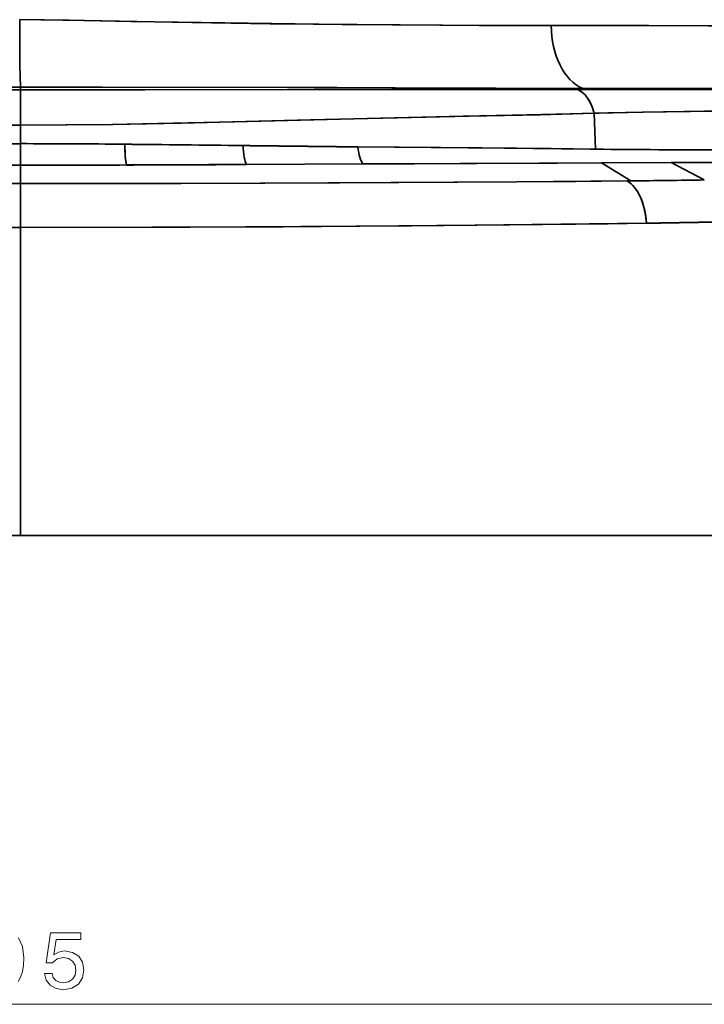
# Model space of a CAD drawing. Extents: x 405 to 1730, y 1 to 1667.
# Tile 13 of 26: x 596 to 681, y 924 to 1046. Entities that reach past the tile are written whole.
import ezdxf

# ---------------------------------------------------------------- set-up
doc = ezdxf.new("R2010")
doc.units = 0

msp = doc.modelspace()

# ---------------------------------------------------------------- linework, layer by layer
at = {"color": 7, "lineweight": 35, "ltscale": 0.008423}
msp.add_line((596.5, 1037.61), (596.5, 1037.27), dxfattribs=at)
msp.add_line((596.5, 1037.61), (596.5, 1037.27), dxfattribs=at)
msp.add_line((596.5, 1037.61), (596.5, 1037.27), dxfattribs=at)
msp.add_line((596.5, 1037.61), (596.5, 1037.27), dxfattribs=at)
at = {"color": 7, "lineweight": 35, "ltscale": 0.005537}
msp.add_line((666, 1037.44), (666.19, 1037.33), dxfattribs=at)
msp.add_line((666, 1037.44), (666.19, 1037.33), dxfattribs=at)
msp.add_line((666, 1037.44), (666.19, 1037.33), dxfattribs=at)
msp.add_line((666, 1037.44), (666.19, 1037.33), dxfattribs=at)
at = {"color": 7, "lineweight": 35, "ltscale": 0.049707}
msp.add_line((594.51, 1037.27), (596.5, 1037.27), dxfattribs=at)
msp.add_line((594.51, 1037.27), (596.5, 1037.27), dxfattribs=at)
msp.add_line((594.51, 1037.27), (596.5, 1037.27), dxfattribs=at)
msp.add_line((594.51, 1037.27), (596.5, 1037.27), dxfattribs=at)
at = {"color": 7, "lineweight": 35, "ltscale": 0.109503}
for p, q in [((596.5, 1037.27), (596.5, 1032.89)), ((596.5, 1032.89), (596.5, 1037.27)), ((596.5, 1037.27), (596.5, 1032.89)), ((596.5, 1032.89), (596.5, 1037.27))]:
    msp.add_line(p, q, dxfattribs=at)
at = {"color": 7, "lineweight": 35, "ltscale": 0.020837}
msp.add_line((665.36, 1037.33), (666.19, 1037.33), dxfattribs=at)
msp.add_line((665.36, 1037.33), (666.19, 1037.33), dxfattribs=at)
at = {"color": 7, "lineweight": 35, "ltscale": 0.02084}
msp.add_line((666.19, 1037.33), (665.36, 1037.33), dxfattribs=at)
msp.add_line((666.19, 1037.33), (665.36, 1037.33), dxfattribs=at)
at = {"color": 7, "lineweight": 35, "ltscale": 0.111324}
msp.add_line((667.42, 1034.38), (667.57, 1029.93), dxfattribs=at)
msp.add_line((667.42, 1034.38), (667.57, 1029.93), dxfattribs=at)
msp.add_line((667.42, 1034.38), (667.57, 1029.93), dxfattribs=at)
msp.add_line((667.42, 1034.38), (667.57, 1029.93), dxfattribs=at)
at = {"color": 7, "lineweight": 35, "ltscale": 0.049338}
msp.add_line((594.53, 1032.89), (596.5, 1032.89), dxfattribs=at)
msp.add_line((594.53, 1032.89), (596.5, 1032.89), dxfattribs=at)
msp.add_line((594.53, 1032.89), (596.5, 1032.89), dxfattribs=at)
msp.add_line((594.53, 1032.89), (596.5, 1032.89), dxfattribs=at)
at = {"color": 7, "lineweight": 35, "ltscale": 0.056989}
msp.add_line((596.5, 1032.89), (596.5, 1030.61), dxfattribs=at)
msp.add_line((596.5, 1032.89), (596.5, 1030.61), dxfattribs=at)
msp.add_line((596.5, 1032.89), (596.5, 1030.61), dxfattribs=at)
msp.add_line((596.5, 1032.89), (596.5, 1030.61), dxfattribs=at)
at = {"color": 7, "lineweight": 35, "ltscale": 0.0494}
msp.add_line((594.52, 1030.61), (596.5, 1030.61), dxfattribs=at)
msp.add_line((594.52, 1030.61), (596.5, 1030.61), dxfattribs=at)
msp.add_line((594.52, 1030.61), (596.5, 1030.61), dxfattribs=at)
msp.add_line((594.52, 1030.61), (596.5, 1030.61), dxfattribs=at)
at = {"color": 7, "lineweight": 35, "ltscale": 0.066537}
for p, q in [((596.5, 1027.95), (596.5, 1030.61)), ((596.5, 1030.61), (596.5, 1027.95)), ((596.5, 1027.95), (596.5, 1030.61)), ((596.5, 1030.61), (596.5, 1027.95))]:
    msp.add_line(p, q, dxfattribs=at)
at = {"color": 7, "lineweight": 35, "ltscale": 0.05}
for p, q in [((594.5, 1027.95), (596.5, 1027.95)), ((594.5, 1027.95), (596.5, 1027.95)), ((594.5, 1027.95), (596.5, 1027.95)), ((594.5, 1027.95), (596.5, 1027.95)), ((594.5, 1025.68), (596.5, 1025.68)), ((594.5, 1025.68), (596.5, 1025.68)), ((594.5, 1025.68), (596.5, 1025.68)), ((594.5, 1025.68), (596.5, 1025.68))]:
    msp.add_line(p, q, dxfattribs=at)
at = {"color": 7, "lineweight": 35, "ltscale": 0.056766}
for p, q in [((596.5, 1025.68), (596.5, 1027.95)), ((596.5, 1027.95), (596.5, 1025.68)), ((596.5, 1025.68), (596.5, 1027.95)), ((596.5, 1027.95), (596.5, 1025.68))]:
    msp.add_line(p, q, dxfattribs=at)
at = {"color": 7, "lineweight": 35, "ltscale": 0.361039}
for p, q in [((638.86, 1028.11), (624.42, 1028.04)), ((624.42, 1028.04), (638.86, 1028.11)), ((638.86, 1028.11), (624.42, 1028.04)), ((624.42, 1028.04), (638.86, 1028.11))]:
    msp.add_line(p, q, dxfattribs=at)
at = {"color": 7, "lineweight": 35, "ltscale": 0.215076}
msp.add_line((676.93, 1028.27), (668.33, 1028.23), dxfattribs=at)
msp.add_line((676.93, 1028.27), (668.33, 1028.23), dxfattribs=at)
at = {"color": 7, "lineweight": 35, "ltscale": 0.215078}
msp.add_line((668.33, 1028.23), (676.93, 1028.27), dxfattribs=at)
msp.add_line((668.33, 1028.23), (676.93, 1028.27), dxfattribs=at)
at = {"color": 7, "lineweight": 35, "ltscale": 0.105864}
msp.add_line((668.33, 1028.23), (671.93, 1026.01), dxfattribs=at)
msp.add_line((668.33, 1028.23), (671.93, 1026.01), dxfattribs=at)
msp.add_line((668.33, 1028.23), (671.93, 1026.01), dxfattribs=at)
msp.add_line((668.33, 1028.23), (671.93, 1026.01), dxfattribs=at)
at = {"color": 7, "lineweight": 35, "ltscale": 0.130134}
for p, q in [((682.14, 1028.29), (676.93, 1028.27)), ((676.93, 1028.27), (682.14, 1028.29)), ((682.14, 1028.29), (676.93, 1028.27)), ((676.93, 1028.27), (682.14, 1028.29))]:
    msp.add_line(p, q, dxfattribs=at)
at = {"color": 7, "lineweight": 35, "ltscale": 0.115461}
msp.add_line((681.02, 1026.13), (676.93, 1028.27), dxfattribs=at)
msp.add_line((681.02, 1026.13), (676.93, 1028.27), dxfattribs=at)
msp.add_line((681.02, 1026.13), (676.93, 1028.27), dxfattribs=at)
msp.add_line((681.02, 1026.13), (676.93, 1028.27), dxfattribs=at)
at = {"color": 7, "lineweight": 35, "ltscale": 0.135489}
for p, q in [((596.5, 1020.26), (596.5, 1025.68)), ((596.5, 1025.68), (596.5, 1020.26)), ((596.5, 1020.26), (596.5, 1025.68)), ((596.5, 1025.68), (596.5, 1020.26))]:
    msp.add_line(p, q, dxfattribs=at)
at = {"color": 7, "lineweight": 35, "ltscale": 0.010662}
msp.add_line((671.51, 1026.01), (671.93, 1026.01), dxfattribs=at)
msp.add_line((671.51, 1026.01), (671.93, 1026.01), dxfattribs=at)
at = {"color": 7, "lineweight": 35, "ltscale": 0.010644}
msp.add_line((671.51, 1026.01), (671.93, 1026.01), dxfattribs=at)
msp.add_line((671.51, 1026.01), (671.93, 1026.01), dxfattribs=at)
at = {"color": 7, "lineweight": 35, "ltscale": 0.048857}
msp.add_line((594.55, 1020.26), (596.5, 1020.26), dxfattribs=at)
msp.add_line((594.55, 1020.26), (596.5, 1020.26), dxfattribs=at)
msp.add_line((594.55, 1020.26), (596.5, 1020.26), dxfattribs=at)
msp.add_line((594.55, 1020.26), (596.5, 1020.26), dxfattribs=at)
at = {"color": 7, "lineweight": 35}
for p, q in [((596.5, 1020.26), (596.5, 982.15)), ((596.5, 1020.26), (596.5, 982.15)), ((596.5, 1020.26), (596.5, 982.15)), ((596.5, 1020.26), (596.5, 982.15)), ((672.62, 982.15), (596.5, 982.15)), ((596.5, 982.15), (672.62, 982.15)), ((672.62, 982.15), (596.5, 982.15))]:
    msp.add_line(p, q, dxfattribs=at)
at = {"color": 7, "lineweight": 35, "ltscale": 0.048938}
msp.add_line((594.54, 982.15), (596.5, 982.15), dxfattribs=at)
msp.add_line((594.54, 982.15), (596.5, 982.15), dxfattribs=at)
msp.add_line((594.54, 982.15), (596.5, 982.15), dxfattribs=at)
at = {"color": 7, "lineweight": 35, "ltscale": 0.243402}
for p, q in [((682.35, 982.15), (672.62, 982.15)), ((672.62, 982.15), (682.35, 982.15)), ((682.35, 982.15), (672.62, 982.15))]:
    msp.add_line(p, q, dxfattribs=at)
at = {"color": 7, "lineweight": 13}
msp.add_line((447, 924.19), (742, 924.19), dxfattribs=at)
at = {"color": 7, "lineweight": 35}
for points in [[(596.41, 1045.95), (596.44, 1040.29), (596.5, 1037.61)], [(596.41, 1045.95), (602.48, 1045.88), (610.2, 1045.72), (636.26, 1045.35), (648.68, 1045.25), (662.11, 1045.21)], [(596.41, 1045.95), (596.44, 1040.28), (596.5, 1037.61)], [(596.41, 1045.95), (604.37, 1045.84), (615.26, 1045.62), (627.35, 1045.44), (643.42, 1045.29), (653.2, 1045.22), (662.11, 1045.21)], [(596.41, 1045.95), (596.44, 1040.29), (596.5, 1037.61)], [(596.41, 1045.95), (602.48, 1045.88), (610.2, 1045.72), (636.26, 1045.35), (648.68, 1045.25), (662.11, 1045.21)], [(596.41, 1045.95), (596.44, 1040.28), (596.5, 1037.61)], [(596.41, 1045.95), (604.37, 1045.84), (615.26, 1045.62), (627.35, 1045.44), (643.42, 1045.29), (653.2, 1045.22), (662.11, 1045.21)], [(662.11, 1045.21), (672.38, 1045.23), (681.5, 1045.18), (687.45, 1045.11), (690.08, 1045.05), (691.59, 1044.98)], [(662.11, 1045.21), (672.38, 1045.23), (681.5, 1045.18), (687.45, 1045.11), (690.08, 1045.05), (691.59, 1044.98)], [(662.11, 1045.21), (674.19, 1045.22), (682.89, 1045.17), (687.98, 1045.1), (690.97, 1045.01), (691.59, 1044.98)], [(662.11, 1045.21), (674.19, 1045.22), (682.89, 1045.17), (687.98, 1045.1), (690.97, 1045.01), (691.59, 1044.98)], [(596.5, 1037.61), (629.51, 1037.56), (655.25, 1037.46), (665.72, 1037.44), (666, 1037.44)], [(666, 1037.44), (657.1, 1037.45), (635.65, 1037.55), (606.6, 1037.6), (596.5, 1037.61)], [(596.5, 1037.61), (629.51, 1037.56), (655.25, 1037.46), (665.72, 1037.44), (666, 1037.44)], [(666, 1037.44), (657.1, 1037.45), (635.65, 1037.55), (606.6, 1037.6), (596.5, 1037.61)], [(666, 1037.44), (671.44, 1037.45), (688.43, 1037.41), (696.88, 1037.34), (697.21, 1037.33)], [(697.21, 1037.33), (696.92, 1037.34), (685.17, 1037.43), (674.16, 1037.45), (666, 1037.44)], [(666, 1037.44), (671.44, 1037.45), (688.43, 1037.41), (696.88, 1037.34), (697.21, 1037.33)], [(697.21, 1037.33), (696.92, 1037.34), (685.17, 1037.43), (674.16, 1037.45), (666, 1037.44)], [(596.5, 1037.27), (632.79, 1037.3), (661.32, 1037.33), (665.36, 1037.33)], [(665.36, 1037.33), (653.48, 1037.32), (611.86, 1037.28), (596.5, 1037.27)], [(596.5, 1037.27), (632.79, 1037.3), (661.32, 1037.33), (665.36, 1037.33)], [(665.36, 1037.33), (653.48, 1037.32), (611.86, 1037.28), (596.5, 1037.27)], [(667.42, 1034.38), (667.17, 1035.17), (666.82, 1035.91), (666.37, 1036.54), (665.89, 1037.01), (665.36, 1037.33)], [(667.42, 1034.38), (667.17, 1035.17), (666.82, 1035.91), (666.37, 1036.54), (665.89, 1037.01), (665.36, 1037.33)], [(666.19, 1037.33), (687.45, 1037.31), (696.32, 1037.26), (697.1, 1037.24)], [(697.1, 1037.24), (692.75, 1037.29), (684.16, 1037.32), (666.19, 1037.33)], [(666.19, 1037.33), (687.45, 1037.31), (696.32, 1037.26), (697.1, 1037.24)], [(697.1, 1037.24), (692.75, 1037.29), (684.16, 1037.32), (666.19, 1037.33)], [(667.42, 1034.38), (664.46, 1034.29), (657.32, 1034.12), (651.22, 1034), (637.65, 1033.7), (622.95, 1033.33), (615.4, 1033.15), (607.79, 1033), (602.15, 1032.93), (596.5, 1032.89)], [(667.42, 1034.38), (660.75, 1034.2), (651.95, 1034.01), (632.34, 1033.57), (616.38, 1033.17), (607.94, 1033), (602.22, 1032.93), (596.5, 1032.89)], [(667.42, 1034.38), (664.46, 1034.29), (657.32, 1034.12), (651.22, 1034), (637.65, 1033.7), (622.95, 1033.33), (615.4, 1033.15), (607.79, 1033), (602.15, 1032.93), (596.5, 1032.89)], [(667.42, 1034.38), (660.75, 1034.2), (651.95, 1034.01), (632.34, 1033.57), (616.38, 1033.17), (607.94, 1033), (602.22, 1032.93), (596.5, 1032.89)], [(700.38, 1034.07), (699.65, 1034.2), (698.65, 1034.32), (697.4, 1034.42), (695.92, 1034.5), (693.11, 1034.59), (689.83, 1034.64), (685.65, 1034.66), (681.05, 1034.63), (673.47, 1034.52), (669.1, 1034.43), (667.42, 1034.38)], [(700.38, 1034.07), (699.64, 1034.2), (698.06, 1034.37), (695.62, 1034.51), (691.76, 1034.62), (686.73, 1034.66), (682.23, 1034.64), (673.33, 1034.52), (668.05, 1034.4), (667.42, 1034.38)], [(700.38, 1034.07), (699.65, 1034.2), (698.65, 1034.32), (697.4, 1034.42), (695.92, 1034.5), (693.11, 1034.59), (689.83, 1034.64), (685.65, 1034.66), (681.05, 1034.63), (673.47, 1034.52), (669.1, 1034.43), (667.42, 1034.38)], [(700.38, 1034.07), (699.64, 1034.2), (698.06, 1034.37), (695.62, 1034.51), (691.76, 1034.62), (686.73, 1034.66), (682.23, 1034.64), (673.33, 1034.52), (668.05, 1034.4), (667.42, 1034.38)], [(609.41, 1030.54), (609.46, 1029.11), (609.52, 1028.47), (609.6, 1027.98)], [(609.41, 1030.54), (609.46, 1029.11), (609.52, 1028.47), (609.6, 1027.98)], [(638.22, 1030.22), (656.35, 1030.06), (666.91, 1029.94), (667.57, 1029.93)], [(667.57, 1029.93), (662.08, 1030), (653.52, 1030.08), (638.22, 1030.22)], [(638.22, 1030.22), (656.35, 1030.06), (666.91, 1029.94), (667.57, 1029.93)], [(667.57, 1029.93), (662.08, 1030), (653.52, 1030.08), (638.22, 1030.22)], [(668.33, 1028.23), (645.16, 1028.13), (638.86, 1028.11)], [(638.86, 1028.11), (662.9, 1028.2), (668.33, 1028.23)], [(668.33, 1028.23), (645.16, 1028.13), (638.86, 1028.11)], [(638.86, 1028.11), (662.9, 1028.2), (668.33, 1028.23)], [(596.5, 1025.68), (616.33, 1025.7), (635.99, 1025.76), (665.15, 1025.95), (671.51, 1026.01)], [(596.5, 1025.68), (626.71, 1025.72), (657.86, 1025.89), (671.51, 1026.01)], [(596.5, 1025.68), (616.33, 1025.7), (635.99, 1025.76), (665.15, 1025.95), (671.51, 1026.01)], [(596.5, 1025.68), (626.71, 1025.72), (657.86, 1025.89), (671.51, 1026.01)], [(671.51, 1026.01), (672, 1025.64), (672.45, 1025.16), (672.85, 1024.57), (673.26, 1023.71), (673.57, 1022.76), (673.77, 1021.77), (673.87, 1020.78)], [(671.51, 1026.01), (672, 1025.64), (672.45, 1025.16), (672.85, 1024.57), (673.26, 1023.71), (673.57, 1022.76), (673.77, 1021.77), (673.87, 1020.78)], [(673.86, 1020.78), (669.16, 1020.71), (644.84, 1020.45), (617.47, 1020.29), (596.5, 1020.26)], [(596.5, 1020.26), (612.75, 1020.28), (628.99, 1020.34), (652.69, 1020.52), (673.86, 1020.78)], [(673.86, 1020.78), (669.16, 1020.71), (644.84, 1020.45), (617.47, 1020.29), (596.5, 1020.26)], [(596.5, 1020.26), (612.75, 1020.28), (628.99, 1020.34), (652.69, 1020.52), (673.86, 1020.78)]]:
    msp.add_lwpolyline(points, dxfattribs=at)
at = {"color": 7, "lineweight": 13}
msp.add_lwpolyline([(599.47, 928.01), (599.69, 927.18), (600.19, 926.54), (600.91, 926.14), (601.84, 925.98), (602.86, 926.17), (603.66, 926.66), (604.16, 927.45), (604.35, 928.46), (604.18, 929.39), (603.7, 930.13), (602.94, 930.6), (601.96, 930.78), (601.21, 930.65), (600.62, 930.32), (600.9, 932.21), (603.97, 932.21), (603.97, 933.03), (600.23, 933.03), (599.67, 929.32), (600.48, 929.32), (601.06, 929.8), (601.81, 929.97), (602.46, 929.86), (602.95, 929.53), (603.26, 929.04), (603.37, 928.41), (603.26, 927.77), (602.94, 927.28), (602.45, 926.96), (601.81, 926.85), (601.28, 926.92), (600.86, 927.15), (600.56, 927.52), (600.41, 928.01)], close=True, dxfattribs=at)
msp.add_lwpolyline([(596.22, 926.99), (596.53, 927.55), (596.75, 928.23), (596.88, 929.02), (596.93, 929.93), (596.76, 931.35), (596.27, 932.39)], dxfattribs=at)
at = {"color": 7, "lineweight": 35}
for centre, radius, start, end in [((596.76, 1324.05), 286.45, 269.551, 269.9485), ((596.76, 1323.95), 286.34, 269.5509, 269.9486), ((596.76, 1324.05), 286.45, 269.551, 269.9485), ((596.76, 1323.95), 286.34, 269.5509, 269.9486), ((593.4, -767.67), 1798.29, 89.48987, 89.90112), ((593.44, -758.35), 1788.97, 89.48868, 89.90208), ((593.4, -767.67), 1798.29, 89.48987, 89.90112), ((593.44, -758.35), 1788.97, 89.48868, 89.90208), ((571.54, -3145.36), 4176.07, 89.28001, 89.48047), ((572.19, -3079.41), 4110.12, 89.27746, 89.48114), ((571.54, -3145.36), 4176.07, 89.28001, 89.48047), ((572.19, -3079.41), 4110.12, 89.27746, 89.48114), ((739.97, 10314.42), 9284.76, 269.284433, 269.372071), ((738.98, 10232.76), 9203.1, 269.284282, 269.372699), ((739.97, 10314.42), 9284.76, 269.284433, 269.372071), ((738.98, 10232.76), 9203.1, 269.284282, 269.372699), ((682.94, 2446.77), 1416.92, 269.37857, 270.00743), ((682.96, 2449.08), 1419.23, 269.37902, 270.00686), ((682.94, 2446.77), 1416.92, 269.37857, 270.00743), ((682.96, 2449.08), 1419.23, 269.37902, 270.00686), ((593.12, 5701.98), 4674.03, 270.04147, 270.20202), ((593.11, 5711.5), 4683.55, 270.04148, 270.2017), ((593.12, 5701.98), 4674.03, 270.04147, 270.20202), ((593.11, 5711.5), 4683.55, 270.04148, 270.2017), ((570.21, 12067.4), 11039.49, 270.204405, 270.281347), ((569.45, 12251.54), 11223.64, 270.204937, 270.280623), ((570.21, 12067.4), 11039.49, 270.204405, 270.281347), ((569.45, 12251.54), 11223.64, 270.204937, 270.280623), ((650.56, 2991.32), 1965.43, 270.62305, 270.88809), ((650.52, 2993.9), 1968.01, 270.6235, 270.8882), ((650.56, 2991.32), 1965.43, 270.62305, 270.88809), ((650.52, 2993.9), 1968.01, 270.6235, 270.8882), ((658.15, 2191.01), 1170.33, 270.76934, 271.22907), ((658.15, 2191.01), 1170.33, 270.76934, 271.22907), ((658.24, 2187.3), 1166.63, 270.76753, 271.22867), ((658.24, 2187.3), 1166.63, 270.76753, 271.22867)]:
    msp.add_arc(centre, radius, start, end, dxfattribs=at)
for centre, major_axis, ratio, start_param, end_param in [((667.39, 1045.15), (0.06, -8), 0.659618, 4.699121, 6.005638), ((667.39, 1045.15), (0.06, -8), 0.659618, 4.699121, 6.005638), ((667.39, 1045.15), (0.06, -8), 0.659618, 4.699121, 6.005638), ((667.39, 1045.15), (0.06, -8), 0.659618, 4.699121, 6.005638), ((664.5, 1032.52), (-0.01, -5), 0.628854, 1.954662, 2.868564), ((664.5, 1032.52), (-0.01, -5), 0.628854, 1.954662, 2.868564), ((609.69, 1030.77), (0.01, -3), 0.095662, 4.786734, 5.906222), ((609.69, 1030.77), (0.01, -3), 0.095662, 4.786734, 5.906222), ((624.64, 1030.84), (0.02, -3), 0.209433, 4.861855, 5.911283), ((624.64, 1030.84), (0.02, -3), 0.209433, 4.861855, 5.911283), ((624.64, 1030.84), (0.02, -3), 0.209433, 4.861855, 5.911283), ((624.64, 1030.84), (0.02, -3), 0.209433, 4.861855, 5.911283), ((639.21, 1030.91), (0.02, -3), 0.341612, 4.943971, 5.920892), ((639.21, 1030.91), (0.02, -3), 0.341612, 4.943971, 5.920892), ((639.21, 1030.91), (0.02, -3), 0.341612, 4.943971, 5.920892), ((639.21, 1030.91), (0.02, -3), 0.341612, 4.943971, 5.920892), ((670.43, 1020.32), (0.04, -6), 0.574057, 1.642791, 2.81226), ((670.43, 1020.32), (0.04, -6), 0.574057, 1.642791, 2.81226)]:
    msp.add_ellipse(centre, major_axis=major_axis, ratio=ratio, start_param=start_param, end_param=end_param, dxfattribs=at)

doc.saveas('drawing.dxf')
